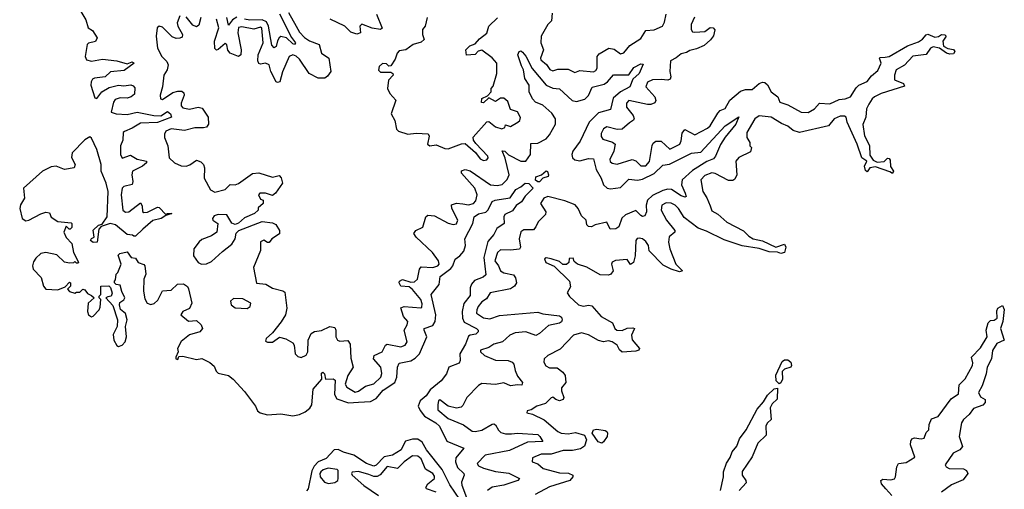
# Model space of a CAD drawing. Extents: x 2601477 to 2753313, y 449408 to 581029.
# Tile 9 of 203: x 2638569 to 2644397, y 470452 to 473233. Entities that reach past the tile are written whole.
import ezdxf

# ---------------------------------------------------------------- set-up
doc = ezdxf.new("R2010")
doc.units = 0

msp = doc.modelspace()

# ---------------------------------------------------------------- linework, layer by layer
at = {"layer": '0CON05XD'}
for points in [[(2638930.3, 473280.3), (2638961.5, 473231.5), (2638975, 473184.2), (2638999.4, 473169.4), (2639028, 473125), (2639017.3, 473102.7), (2638976, 473094), (2638968.8, 473085), (2638956.9, 473015), (2638965, 472994.3), (2638995, 472987.3), (2639058.7, 472998.7), (2639145, 472988.6), (2639205, 472972), (2639235, 472982.5), (2639246, 472976), (2639187.4, 472932.6), (2639105.9, 472924.1), (2639075, 472894), (2639012.9, 472887.1), (2639000.3, 472879.7), (2638991.4, 472865), (2638990.9, 472845), (2639015, 472770), (2639025, 472766.2), (2639054.6, 472805.4), (2639098.6, 472831.4), (2639155, 472844), (2639185, 472840.8), (2639226.9, 472846.9), (2639241.4, 472841.4), (2639250, 472830), (2639248.9, 472791.1), (2639230, 472775), (2639205, 472767.1), (2639165, 472769.4), (2639135, 472759.2), (2639124.2, 472745), (2639110, 472685), (2639140, 472675), (2639205, 472670.6), (2639265, 472685.6), (2639363.3, 472665), (2639405, 472663.1), (2639445, 472688.6), (2639461.4, 472675), (2639468.8, 472655), (2639385, 472623.3), (2639285, 472620.8), (2639235, 472590.4), (2639188.9, 472571.1), (2639182.5, 472565), (2639180.7, 472519.3), (2639165.7, 472485), (2639165.8, 472435), (2639175, 472413.3), (2639225, 472430.8), (2639265, 472407.1), (2639320, 472395), (2639320, 472385), (2639295.4, 472364.6), (2639237.1, 472335), (2639233.1, 472315), (2639239.4, 472275), (2639234.1, 472255.9), (2639185, 472245.8), (2639175.7, 472234.3), (2639169.5, 472195), (2639180, 472105), (2639195, 472093.1), (2639215.5, 472094.5), (2639285, 472147.5), (2639295, 472130), (2639296.7, 472096.7), (2639305, 472091.2), (2639325, 472092.9), (2639385, 472122), (2639395, 472120), (2639435, 472080), (2639444.1, 472085.9), (2639470, 472085), (2639435, 472073.3), (2639406.7, 472055), (2639357.2, 472042.8), (2639298.3, 471991.7), (2639255, 471950), (2639245, 471950), (2639237, 471957), (2639205, 471960), (2639137.3, 472017.3), (2639103.9, 472026.1), (2639051.7, 472008.3), (2639037.5, 471992.5), (2639027.5, 471915), (2639005, 471913.3), (2638987.5, 471925), (2638993.6, 471936.4), (2639010, 471945), (2639003.8, 471986.2), (2639035, 472016.7), (2639058.3, 472021.7), (2639087.5, 472065), (2639093.5, 472215), (2639082.1, 472265), (2639051.4, 472335), (2639052.2, 472375), (2639025.6, 472465), (2638995, 472531.2), (2638985, 472538.6), (2638955, 472520.6), (2638880, 472445), (2638876.3, 472416.3), (2638898.6, 472375), (2638891.2, 472355), (2638835, 472345.6), (2638785, 472366.2), (2638755, 472361.5), (2638705, 472336.1), (2638592.5, 472235), (2638598.8, 472175), (2638573.5, 472136.5), (2638569.4, 472115), (2638583.6, 472056.4), (2638605, 472042), (2638624.1, 472045.9), (2638695, 472083.3), (2638725, 472092.5), (2638745, 472090), (2638755, 472062.5), (2638795, 472037.5), (2638875, 472030), (2638877.5, 472025), (2638877, 472003), (2638868.3, 471991.7), (2638861.7, 471991.7), (2638845, 472010), (2638830, 471975), (2638845, 471942.5), (2638877, 471907), (2638887.5, 471855), (2638917, 471797), (2638915, 471790), (2638905, 471790), (2638895, 471800), (2638887.5, 471792.5), (2638865, 471790), (2638835, 471796.7), (2638789.5, 471839.5), (2638725, 471854.2), (2638695, 471848), (2638665, 471820.8), (2638651.7, 471798.3), (2638645.6, 471775), (2638650, 471755), (2638695.5, 471705.5), (2638711.2, 471655), (2638725, 471637.5), (2638795, 471633.8), (2638838.3, 471651.7), (2638865, 471677.5), (2638870, 471675), (2638870, 471655), (2638852.5, 471637.5), (2638863.3, 471623.3), (2638895, 471613.3), (2638905, 471620), (2638925, 471620), (2638943.6, 471636.4), (2638955, 471632.5), (2638970.7, 471610.7), (2638995, 471600), (2639010, 471585), (2638973.8, 471555), (2638970.4, 471505), (2638977.1, 471485), (2638995, 471472.5), (2639005, 471476.2), (2639040, 471515), (2639045, 471530), (2639050, 471575), (2639040, 471585), (2639040, 471595), (2639050, 471605), (2639050, 471655), (2639097.5, 471657.5), (2639107.5, 471647.5), (2639117, 471613), (2639110, 471595), (2639091.7, 471591.7)], [(2639518, 473255), (2639501.8, 473215), (2639505, 473194.2), (2639532.2, 473145), (2639530, 473130), (2639517.6, 473122.4), (2639495, 473120.9), (2639471.2, 473131.2), (2639415, 473188), (2639395, 473193.6), (2639382.9, 473185), (2639378, 473135), (2639384.3, 473064.3), (2639410.8, 473015), (2639440.8, 472985), (2639447.5, 472965), (2639442, 472935), (2639422, 472905), (2639414.4, 472835.6), (2639400, 472785), (2639402.9, 472765), (2639415, 472759.2), (2639475, 472801.2), (2639505, 472810), (2639529.1, 472809.1), (2639540, 472800), (2639542.5, 472785), (2639525, 472737.5), (2639525, 472722.5), (2639535, 472711.4), (2639573.6, 472703.6), (2639625, 472714.4), (2639648.9, 472708.9), (2639684.5, 472655), (2639686.7, 472615), (2639675, 472597.1), (2639657.9, 472592.1), (2639605, 472591.8), (2639545, 472576.8), (2639465, 472586.9), (2639435, 472572.5), (2639425.6, 472555), (2639425.5, 472535), (2639445.6, 472485), (2639454.5, 472415.5), (2639485, 472384.3), (2639525, 472367.1), (2639554.2, 472365.8), (2639577, 472373), (2639615, 472400), (2639640.7, 472390.7), (2639656.7, 472375), (2639663.3, 472355), (2639661.2, 472295), (2639698.8, 472225), (2639725, 472211.4), (2639785, 472227.5), (2639814.2, 472255.8), (2639845, 472254.5), (2639865, 472262.5), (2639947.1, 472322.9), (2639985, 472326.2), (2640065, 472300), (2640105, 472310), (2640116.8, 472296.8), (2640123.8, 472265), (2640083.9, 472206.1), (2640065, 472192.5), (2640025, 472206.2), (2639990, 472205), (2639982.5, 472195), (2639995, 472170), (2640010, 472165), (2640010, 472145), (2639981.7, 472118.3), (2639980, 472105), (2639960, 472085), (2639900.7, 472059.3), (2639865, 472027.5), (2639845, 472020), (2639825, 472027.5), (2639795, 472076.7), (2639745, 472078.8), (2639719.5, 472070.5), (2639710, 472055), (2639713.3, 472045), (2639742.5, 472025), (2639736.2, 471975), (2639705, 471952), (2639648.3, 471931.7), (2639632.4, 471917.6), (2639600.8, 471875), (2639598.1, 471835), (2639625, 471794.3), (2639645, 471784.4), (2639675, 471786.7), (2639705, 471801.1), (2639769.1, 471860.9), (2639825, 471902.5), (2639844, 471935), (2639850.5, 471969.5), (2639866.4, 471983.6), (2640005, 472037.5), (2640065, 472030), (2640085, 472020), (2640107.5, 471985), (2640106.7, 471965), (2640062.5, 471935), (2640045, 471912.5), (2640035, 471912.5), (2640015, 471926.7), (2639995, 471917.5), (2639994.2, 471865), (2639953.3, 471765), (2639971.7, 471671.7), (2640027, 471667), (2640065, 471642.5), (2640127, 471627), (2640138.3, 471618.3), (2640151.2, 471525), (2640143.3, 471485), (2640116, 471444), (2640065, 471377.5), (2640027.5, 471345), (2640025, 471330), (2640035, 471323.3), (2640065, 471323.8), (2640106.4, 471353.6), (2640145, 471343.8), (2640185, 471320), (2640194, 471305), (2640198.8, 471255), (2640215, 471238.8), (2640235, 471232), (2640265, 471246), (2640274.4, 471265), (2640276.7, 471335), (2640294.5, 471375.5), (2640315, 471386.9), (2640355, 471393.1), (2640405, 471415.6), (2640435, 471410), (2640440.6, 471395), (2640439.5, 471355), (2640449.4, 471335), (2640465, 471328.2), (2640512.2, 471332.2), (2640525, 471311.2), (2640528.3, 471228.3), (2640543.5, 471175), (2640510.9, 471125), (2640495.6, 471075), (2640505, 471057.5), (2640555, 471027.1), (2640575, 471032.2), (2640615, 471062.5), (2640665, 471075.7), (2640707.1, 471115), (2640711.9, 471138.1), (2640706.7, 471175), (2640664.2, 471225), (2640666.7, 471245), (2640715, 471266), (2640734.3, 471305.7), (2640745, 471312), (2640825.4, 471294.6), (2640850, 471305), (2640861.9, 471325), (2640845.6, 471395), (2640863.1, 471425), (2640866.7, 471445), (2640841.1, 471475), (2640824.2, 471525.8), (2640845, 471534.3), (2640943, 471527), (2640949.3, 471530.7), (2640950.8, 471549.2), (2640944.4, 471575), (2640895, 471635.8), (2640875, 471650), (2640825.5, 471655.5), (2640815.6, 471675), (2640817.1, 471685), (2640835, 471694.4), (2640885, 471678.6), (2640905, 471680.6), (2640923.7, 471696.3), (2640936.5, 471755), (2640945, 471770), (2641015, 471766.2), (2641044, 471775), (2641052.9, 471785), (2641048.2, 471805), (2641013.2, 471855), (2640915.7, 471945), (2640902.5, 471967.5), (2640913.3, 471985), (2640955.5, 472004.5), (2640973.3, 472065), (2640985, 472075.5), (2641025, 472070.4), (2641105, 472027.5), (2641135, 472020.6), (2641155, 472022.9), (2641162.5, 472045), (2641127.3, 472115), (2641124.4, 472135.6), (2641154.5, 472145.5), (2641191.8, 472141.8), (2641225, 472137.3), (2641255.8, 472145), (2641269.8, 472160.2), (2641276.4, 472195), (2641263.5, 472235), (2641185, 472324.2), (2641185, 472338), (2641205, 472345.4), (2641235, 472338.2), (2641355, 472254.7), (2641395, 472250), (2641424, 472256), (2641455, 472287.1), (2641465.9, 472315), (2641443.2, 472413.2), (2641425, 472456.7), (2641440, 472455), (2641462.5, 472432.5), (2641535, 472394.5), (2641565, 472394.3), (2641593.4, 472435), (2641595, 472500), (2641635, 472501.1), (2641685, 472526.5), (2641705, 472550.6), (2641740.4, 472615), (2641740.4, 472645), (2641718.2, 472678.2), (2641665, 472727.5), (2641622.5, 472745), (2641603.5, 472765), (2641584.2, 472805), (2641584.3, 472845), (2641559.4, 472885), (2641551.4, 472935), (2641539.7, 472959.7), (2641518, 473025), (2641526.4, 473043.6), (2641535, 473047.5), (2641545, 473041.2), (2641565, 473016.2), (2641603.1, 472943.1), (2641684.7, 472844.7), (2641725, 472826.9), (2641765, 472822.5), (2641840, 472755), (2641865, 472748.9), (2641915, 472761.5), (2641935.3, 472784.7), (2641956.6, 472833.4), (2642029.1, 472850.9), (2642049.2, 472865), (2642084.5, 472905.5), (2642173.9, 472906.1), (2642205, 472950), (2642245, 472971.2), (2642258.8, 472968.8), (2642236.5, 472915), (2642198.8, 472881.2), (2642180, 472835), (2642125, 472806.2), (2642082.4, 472767.6), (2642065, 472701.2), (2641995, 472682.1), (2641938.8, 472625), (2641886.5, 472513.5), (2641843.1, 472455), (2641837.8, 472435), (2641841.9, 472415), (2641855, 472403.3), (2641885, 472397.1), (2641935, 472410), (2641965, 472408), (2641980.5, 472345), (2642011.4, 472295), (2642024.2, 472255), (2642046, 472236), (2642065, 472230.9), (2642125, 472238.8), (2642175, 472288.6), (2642225, 472282.5), (2642255, 472288.8), (2642325, 472322.5), (2642375, 472372.2), (2642415, 472376.8), (2642545, 472441.5), (2642601.3, 472448.7), (2642745, 472604.2), (2642825, 472657.5), (2642807.8, 472615), (2642743.7, 472536.3), (2642717.3, 472492.7), (2642687.1, 472425), (2642675, 472408.1), (2642636.1, 472393.9), (2642550.7, 472339.3), (2642490.6, 472285), (2642485.5, 472255), (2642508.8, 472205), (2642513.6, 472186.4), (2642508.8, 472181.2), (2642485, 472188.8), (2642426.2, 472226.2), (2642405, 472229.3), (2642375, 472221.3), (2642315, 472190.7), (2642284.5, 472165), (2642276.2, 472135), (2642280, 472095), (2642269.2, 472070.8), (2642255, 472068), (2642245, 472072.9), (2642215, 472102.5), (2642155, 472078.1), (2642133.5, 472056.5), (2642114.4, 472005.6), (2642097.5, 471995), (2642063.2, 471993.2), (2642043.3, 472033.3), (2641975, 472018), (2641954.1, 472005.9), (2641935, 472007.5), (2641925, 472017.5), (2641921.2, 472045), (2641895, 472071.9), (2641874, 472115), (2641856.1, 472136.2), (2641795, 472159.7), (2641695, 472185.3), (2641671.8, 472175), (2641652.5, 472145), (2641682.9, 472095), (2641681.7, 472078.3), (2641637.5, 472035), (2641624.4, 472005.6)], [(2639641.8, 473245), (2639629.2, 473200.8), (2639615, 473190), (2639595, 473200.5), (2639555, 473250)], [(2640159.6, 473275), (2640204.8, 473194.8), (2640225, 473158.1), (2640255, 473127.5), (2640285, 473108.2), (2640342, 473085), (2640354.6, 473034.6), (2640398.8, 473005), (2640410, 472925), (2640392, 472898), (2640375, 472885.7), (2640335, 472885.8), (2640283.5, 472913.5), (2640225, 472998.5), (2640205, 473016.6), (2640185, 473024.5), (2640164.5, 473015), (2640125.4, 472924.6), (2640108.6, 472865), (2640095, 472860), (2640086.7, 472865), (2640055.6, 472925), (2640045.5, 472965.5), (2640025, 472974.3), (2639995, 472968.8), (2639985, 472973.3), (2639978.9, 472988.9), (2639980.4, 473025), (2640010.6, 473095), (2640002.1, 473182.1), (2639995, 473189.1), (2639955, 473176.5), (2639885, 473191.3), (2639865, 473186.7), (2639860, 473155), (2639879.6, 473055), (2639878.2, 473025), (2639865, 473014.5), (2639815, 473034.5), (2639801.3, 473051.3), (2639794.4, 473084.4), (2639785, 473092.5), (2639745, 473056.9), (2639735, 473052.9), (2639725, 473061.2), (2639722, 473105), (2639747.6, 473185), (2639734.7, 473235)], [(2639855, 473248.4), (2639828.4, 473231.6), (2639805, 473200), (2639794.5, 473245)], [(2640107.7, 473267.8), (2640177.8, 473127.8), (2640200.8, 473095), (2640195, 473086.2), (2640185, 473089.2), (2640148.8, 473125), (2640115, 473132.5), (2640105, 473126.2), (2640095, 473106.7), (2640087, 473073), (2640075, 473066.2), (2640062.1, 473082.1), (2640042.4, 473195), (2640029.9, 473219.9), (2640005, 473232.7), (2639930.5, 473229.5), (2639900, 473235)], [(2640681.4, 473265), (2640715, 473182.5), (2640705, 473174.2), (2640655, 473182.2), (2640595, 473205.8), (2640582, 473195), (2640585.9, 473154.1), (2640565, 473146), (2640529.3, 473159.3), (2640494, 473195), (2640406, 473235)], [(2640980, 473245), (2640970, 473195), (2640952.5, 473175), (2640953.3, 473145), (2640962.5, 473115), (2640945, 473100), (2640897.5, 473085), (2640855, 473053.3), (2640815, 473047.5), (2640802.5, 473035), (2640791.7, 472998.3), (2640765, 472960), (2640755, 472957.5), (2640741.2, 472971.2), (2640715.9, 472974.1), (2640696.2, 472955), (2640693.3, 472933.3), (2640705, 472922.5), (2640765, 472922.5), (2640777.5, 472915), (2640780, 472905), (2640752.5, 472875), (2640746.7, 472825), (2640760, 472795), (2640796.4, 472756.4), (2640767.5, 472675), (2640790, 472635), (2640800, 472585), (2640811.7, 472571.7), (2640866.1, 472553.9), (2640915, 472560), (2640987, 472557), (2640992.5, 472542.5), (2640982, 472495), (2640995.8, 472485.8), (2641035, 472492), (2641085, 472470), (2641105, 472467.8), (2641185, 472498), (2641205, 472498.8), (2641267.1, 472447.1), (2641295, 472408.8), (2641315, 472399.2), (2641335, 472403.3), (2641342, 472415), (2641340, 472425), (2641269.3, 472499.3), (2641255, 472520), (2641253, 472537), (2641335, 472627.5), (2641345, 472630), (2641385, 472598.8), (2641423, 472587), (2641440, 472595), (2641445, 472610), (2641475, 472600), (2641517.5, 472625), (2641530, 472635), (2641533, 472653), (2641515, 472686.7), (2641475, 472700), (2641458.3, 472748.3), (2641435, 472767.5), (2641415, 472767.5), (2641385, 472747.5), (2641345, 472770), (2641315, 472740), (2641301.7, 472741.7), (2641303.6, 472766.4), (2641338.3, 472781.7), (2641360, 472805), (2641360, 472825), (2641371.7, 472838.3), (2641393.3, 472915), (2641392.5, 472975), (2641366.4, 473006.4), (2641305, 473051.5), (2641283.4, 473046.6), (2641265, 473026.2), (2641213.3, 473023.3), (2641210, 473055), (2641233, 473077), (2641265, 473090), (2641290.3, 473119.7), (2641335, 473152.5), (2641346.7, 473195), (2641397.3, 473242.7)], [(2641721.7, 473271.7), (2641717.5, 473225), (2641695.9, 473204.1), (2641656.2, 473135), (2641654.2, 473095), (2641668.8, 473055), (2641652.5, 473005), (2641654.2, 472995), (2641686.6, 472966.6), (2641707.3, 472937.3), (2641725, 472930.8), (2641755, 472940), (2641815, 472940), (2641855, 472920), (2641885, 472932.5), (2641965, 472924.4), (2641978.5, 472931.5), (2641987.1, 472945), (2641987.5, 473015), (2641999.3, 473030.7), (2642056, 473064), (2642087.9, 473057.9), (2642125, 473031.2), (2642144.1, 473035.9), (2642180.9, 473079.1), (2642245, 473121.2), (2642275, 473169.2), (2642325, 473172), (2642373.8, 473195), (2642385, 473217.5), (2642395.4, 473264.6)], [(2642563, 473247), (2642542.5, 473205), (2642542.5, 473175), (2642551.7, 473161.7), (2642565, 473158.8), (2642625, 473163.3), (2642656.4, 473186.4), (2642673.6, 473183.6), (2642683, 473173), (2642675, 473137.5), (2642657, 473113), (2642620.5, 473079.5), (2642575, 473060), (2642535, 473051.2), (2642515, 473037.5), (2642485, 473030), (2642455, 473006.2), (2642420.7, 472989.3), (2642416.2, 472925), (2642423.3, 472895), (2642420, 472880), (2642405, 472873.8), (2642365, 472879.2), (2642315, 472875.8), (2642285, 472863.3), (2642274.2, 472835), (2642328, 472775), (2642333.8, 472755), (2642329.3, 472740.7), (2642305, 472731.2), (2642285, 472731.2), (2642175, 472753.8), (2642161.2, 472738.8), (2642160.8, 472715), (2642200, 472665), (2642206.7, 472645), (2642203, 472637), (2642177.7, 472622.3), (2642135.9, 472584.1), (2642105, 472582), (2642045, 472597.5), (2642025, 472586.7), (2642010.3, 472559.7), (2642010.3, 472540.3), (2642020, 472525), (2642077.5, 472507.5), (2642093.3, 472495), (2642085.8, 472455), (2642061.4, 472405), (2642063.6, 472393.6), (2642075, 472382.5), (2642105, 472378), (2642195, 472404.2), (2642215, 472396), (2642245, 472367.1), (2642275, 472367.5), (2642296.4, 472393.6), (2642312.5, 472487.5), (2642318.7, 472501.3), (2642335, 472512.9), (2642365, 472514), (2642416.4, 472466.4)], [(2642416.4, 472466.4), (2642475.8, 472495), (2642484.2, 472515), (2642489.2, 472560.8), (2642505, 472583.3), (2642565, 472550), (2642640.3, 472589.7), (2642655.8, 472605), (2642700.3, 472679.7), (2642715.7, 472694.3), (2642745, 472706.7), (2642773.2, 472756.8), (2642835, 472810), (2642865, 472820), (2642905, 472818.8), (2642945, 472854.3), (2642965, 472862), (2642980, 472860), (2642996.1, 472846.1), (2643016.1, 472806.1), (2643056.7, 472775), (2643067.5, 472745), (2643115, 472729.2), (2643193.8, 472685), (2643235, 472683.5), (2643274.2, 472705), (2643302.5, 472737.5), (2643365, 472733.8), (2643419.7, 472760.3), (2643455, 472763.1), (2643486, 472775), (2643520, 472830), (2643535.8, 472844.2), (2643585, 472866.7), (2643610, 472900), (2643648.8, 472931.2), (2643668.8, 472975), (2643657.5, 473005), (2643660.7, 473009.3), (2643690.7, 473010.7), (2643715, 473013.8), (2643823, 473077), (2643888.3, 473101.7), (2643912.7, 473117.3), (2643935, 473143.8), (2643945, 473146.2), (2643985, 473130), (2644006.9, 473133.1), (2644025, 473144), (2644045, 473143.3), (2644053.3, 473135), (2644032, 473105), (2644036.4, 473076.4), (2644062, 473062), (2644095, 473056.2), (2644103.3, 473045), (2644095, 473030), (2644075, 473028.8), (2644054.1, 473034.1), (2644013.6, 473063.6), (2643975, 473072), (2643960, 473065), (2643935, 473027.5), (2643855, 473016.2), (2643805, 472963.8), (2643756.2, 472935), (2643746.2, 472905), (2643747.5, 472877.5), (2643800, 472855), (2643805, 472840), (2643667.5, 472795), (2643627.5, 472775), (2643613.8, 472765), (2643595, 472732.5), (2643582, 472705), (2643576.7, 472655), (2643558.8, 472611.2), (2643568.6, 472545), (2643597.9, 472487.9), (2643600.8, 472430.8), (2643620.5, 472400.5), (2643645, 472388.8), (2643685, 472393.3), (2643705, 472412.5), (2643715, 472410), (2643721.7, 472401.7), (2643723, 472363), (2643740, 472335), (2643735, 472322.5), (2643718.3, 472331.7), (2643635, 472361.2), (2643600, 472355), (2643585, 472332.5), (2643575, 472340), (2643570, 472365), (2643582.5, 472395), (2643553.8, 472415), (2643526.2, 472496.2), (2643467.5, 472625), (2643461.2, 472655), (2643451.7, 472661.7), (2643425, 472660.6), (2643390, 472645), (2643355.8, 472604.2), (2643185, 472565.6), (2643147, 472577), (2643115, 472602), (2643077.5, 472617.5), (2643016.7, 472655), (2642945, 472664.3), (2642920, 472645), (2642872.5, 472565), (2642872.5, 472535), (2642890, 472505), (2642890, 472485), (2642900, 472475), (2642895, 472450), (2642825, 472417.5), (2642807.5, 472395), (2642814, 472315), (2642801.7, 472288.3), (2642789.3, 472280.7), (2642765, 472280), (2642685, 472322.5), (2642665, 472325.6), (2642625, 472310), (2642600, 472285), (2642612.5, 472215), (2642637, 472177), (2642655, 472130), (2642665, 472100), (2642700.5, 472080.5), (2642755, 472034.2), (2642853.3, 471983.3), (2642885, 471950), (2642910, 471935), (2642965, 471922.5), (2643045, 471886.2), (2643095, 471902.5), (2643103.3, 471885), (2643096.7, 471855), (2643075, 471848.8), (2643055, 471856.7), (2643005, 471858), (2642945, 471877.8), (2642844.5, 471894.5), (2642739.6, 471929.6), (2642635, 471981.4), (2642585, 471998), (2642502.2, 472062.2), (2642468.6, 472115), (2642448, 472135), (2642425, 472145.6), (2642395, 472147.8), (2642369.2, 472135), (2642365.7, 472105), (2642398, 472045), (2642446.7, 471985), (2642446.2, 471973.8), (2642412.3, 471947.7), (2642408.8, 471915), (2642416.2, 471875), (2642452.9, 471785), (2642492.5, 471745), (2642475, 471738.8), (2642424.5, 471754.5), (2642378.3, 471778.3), (2642294.3, 471864.3), (2642290.6, 471895), (2642275, 471920), (2642255, 471934.3), (2642235, 471938.6), (2642222.9, 471937.1), (2642216.2, 471925), (2642212.5, 471835), (2642202.5, 471795), (2642185, 471783.3), (2642165, 471812.5), (2642095, 471806.2), (2642075, 471797.5), (2642072.5, 471785), (2642082.5, 471745), (2642067.5, 471725), (2642055, 471720), (2642005, 471722.5), (2641925, 471766.7), (2641870, 471785), (2641851.7, 471801.7), (2641845, 471820), (2641821.7, 471818.3), (2641820, 471795), (2641805, 471782.5), (2641783, 471783), (2641765, 471800), (2641715, 471816), (2641685, 471822.5), (2641675, 471817.5), (2641682.5, 471795), (2641732.5, 471772.5), (2641822.5, 471685), (2641829.3, 471650.7), (2641810, 471615), (2641823.6, 471593.6), (2641877.5, 471545), (2641905, 471536), (2641937.3, 471542.7), (2641955, 471539.2), (2642010.8, 471475), (2642076.9, 471436.9), (2642091.4, 471405), (2642103.8, 471395), (2642135, 471391.5), (2642165, 471405.6), (2642198.3, 471408.3), (2642207.5, 471405), (2642198.3, 471381.7), (2642190.6, 471365), (2642195, 471337.5), (2642236.7, 471285), (2642233.3, 471276.7), (2642215, 471270), (2642134.2, 471264.2), (2642118.3, 471278.3), (2642105, 471306.2), (2642076.7, 471325), (2642055, 471331.2), (2642025, 471326), (2641995, 471333.3), (2641935, 471366.9), (2641895, 471379.2), (2641847.5, 471365), (2641767.3, 471282.7), (2641695, 471244), (2641674, 471225), (2641671.2, 471205), (2641682.9, 471182.9), (2641705, 471171.4), (2641750.7, 471170.7), (2641783.3, 471145), (2641796.7, 471125), (2641802.5, 471085), (2641776.4, 471053.6), (2641776.2, 471035), (2641790, 470995), (2641786, 470984), (2641765, 470976), (2641742.9, 470982.9), (2641725, 470996.7), (2641715, 470993.3), (2641680.7, 470959.3), (2641630, 470945), (2641597, 470923), (2641573, 470917), (2641570, 470905), (2641605, 470897.5), (2641674.3, 470864.3), (2641753.8, 470795), (2641773.3, 470785), (2641815, 470780.9), (2641858.3, 470788.3), (2641911.7, 470771.7), (2641924.2, 470745), (2641911.7, 470708.3), (2641888.7, 470691.3), (2641841.7, 470681.7), (2641785, 470681.1), (2641715, 470660.6), (2641655, 470659.4), (2641605, 470637.5), (2641602.5, 470615), (2641635, 470603.3), (2641666.7, 470575), (2641765, 470550), (2641818.3, 470548.3), (2641843.3, 470535), (2641843.8, 470525), (2641825, 470504), (2641705, 470466.2), (2641619.3, 470420.7)], [(2641635, 472272.5), (2641621.7, 472281.7), (2641625, 472302.5), (2641656.7, 472313.3), (2641685, 472337.5), (2641693, 472333), (2641700, 472315), (2641696.4, 472303.6), (2641666.4, 472293.6), (2641645, 472273.3), (2641635, 472272.5)], [(2639091.7, 471591.7), (2639080, 471585), (2639121.2, 471541.2), (2639148, 471455), (2639146.2, 471415), (2639121.7, 471368.3), (2639125.7, 471335), (2639145, 471303.8), (2639155, 471298), (2639176.2, 471305), (2639194, 471325), (2639202, 471355), (2639196.2, 471415), (2639205.9, 471455.9), (2639195, 471492.5), (2639166.2, 471516.2), (2639160, 471545), (2639161.2, 471558.8), (2639186.2, 471573.8), (2639192.5, 471585), (2639173.8, 471623.8), (2639165, 471660), (2639140, 471665), (2639130, 471675), (2639130, 471685), (2639137, 471693), (2639140, 471725), (2639150, 471735), (2639170, 471785), (2639152.5, 471837.5), (2639162.5, 471847.5), (2639205, 471857.5), (2639230, 471825), (2639255, 471820), (2639270, 471795), (2639303.6, 471783.6), (2639310, 471775), (2639316.7, 471725), (2639304.1, 471695.9), (2639302.2, 471625), (2639310.3, 471580.3), (2639323.8, 471555), (2639345, 471546), (2639365, 471552), (2639387.6, 471572.4), (2639415, 471627.5), (2639465, 471630.8), (2639504.3, 471665.7), (2639539.5, 471669.5), (2639561.9, 471651.9), (2639568.7, 471638.7), (2639588.8, 471555), (2639575, 471522.5), (2639534.5, 471505.5), (2639523.3, 471485), (2639568.3, 471448.3), (2639615, 471451.2), (2639643.8, 471425), (2639651.2, 471405), (2639636.1, 471383.9), (2639575, 471367.5), (2639525, 471327.5), (2639503.6, 471286.4), (2639507.5, 471265), (2639492.5, 471235), (2639493.9, 471223.9), (2639505, 471220), (2639511.7, 471238.3), (2639535, 471240), (2639615, 471220), (2639646.4, 471226.4), (2639695, 471203.3), (2639720.5, 471180.5), (2639731.7, 471151.7), (2639745, 471138.8), (2639805, 471126.2), (2639832.5, 471105), (2639900.3, 471030.3), (2639964.3, 470945), (2639977.5, 470917.5), (2639992.5, 470905), (2640035, 470892.9), (2640115, 470899.5), (2640185, 470887.2), (2640225, 470894.6), (2640259.7, 470910.3), (2640287.4, 470932.6), (2640298, 470952), (2640305.7, 471045), (2640357.5, 471105), (2640355, 471140), (2640363.6, 471146.4), (2640373.3, 471135), (2640380, 471105), (2640425, 471105.7), (2640437.3, 471097.3), (2640433.4, 471013.4), (2640446.9, 470986.9), (2640515, 470963.2), (2640575, 470968.7), (2640645, 470970.9), (2640679.7, 470990.3), (2640720.8, 471039.2), (2640788.8, 471085), (2640801.1, 471115), (2640805.5, 471174.5), (2640815, 471198), (2640885, 471213.6), (2640910.8, 471229.2), (2640934.7, 471255), (2640978.5, 471355), (2640962.5, 471395), (2640963.8, 471405), (2641015, 471421.9), (2641029.2, 471445), (2641032.1, 471485), (2641005.4, 471604.6), (2641051.8, 471665), (2641058.2, 471711.8), (2641121.3, 471758.7), (2641133.1, 471775), (2641145.7, 471814.3), (2641174.7, 471835.3), (2641197.8, 471862.2), (2641208.6, 471895), (2641203.3, 471935), (2641250.5, 472025), (2641258.6, 472065), (2641285, 472082.5), (2641327.4, 472092.6), (2641342.5, 472107.5), (2641365, 472156.2), (2641382.5, 472165), (2641407.3, 472167.3), (2641472.5, 472177.5), (2641505, 472228), (2641536.2, 472243.8), (2641560, 472265), (2641583.6, 472263.6), (2641607.5, 472235), (2641561.7, 472188.3), (2641538.8, 472155), (2641507.8, 472132.2), (2641485, 472101.4), (2641440.5, 472079.5), (2641433.8, 472065), (2641435.8, 472025), (2641393.2, 471996.8), (2641375, 471960), (2641340.6, 471919.4), (2641317.1, 471825), (2641327.5, 471722.5), (2641311.9, 471708.1), (2641261.8, 471688.2), (2641243.1, 471666.9), (2641235.4, 471645), (2641235, 471600), (2641197.3, 471552.7), (2641188.9, 471505), (2641189.7, 471465), (2641200.9, 471440.9), (2641272.5, 471405), (2641282.9, 471395), (2641282.9, 471385), (2641269.2, 471370.8), (2641235, 471365.6), (2641225, 471358.6), (2641207.8, 471312.2), (2641173.3, 471255), (2641175.9, 471214.1), (2641170.8, 471199.2), (2641108.6, 471175), (2641095.7, 471135), (2641064.4, 471095), (2640999.1, 471040.8), (2640974.5, 471005), (2640939.4, 470975), (2640928.2, 470945), (2640938.8, 470918.8), (2640964.8, 470884.7), (2641031.4, 470845), (2641053.3, 470825), (2641097.8, 470737.8), (2641197.5, 470695), (2641151.4, 470638.6), (2641148.5, 470615), (2641161.2, 470581.2), (2641197.5, 470545), (2641199.2, 470535), (2641183.3, 470495), (2641185.5, 470475.5), (2641213, 470403)], [(2641624.4, 472005.6), (2641611.2, 471988.8), (2641552.4, 471987.6), (2641535, 471976.7), (2641525.8, 471935), (2641532.5, 471885), (2641526.5, 471873.5), (2641475, 471867.8), (2641415, 471870), (2641396.7, 471855), (2641382.2, 471805), (2641403.5, 471775), (2641415, 471746), (2641434.6, 471734.6), (2641492.5, 471722.5), (2641504.3, 471705), (2641510, 471675), (2641498, 471655), (2641475, 471639.2), (2641354.4, 471615.6), (2641331.2, 471578.8), (2641305, 471561.4), (2641283.5, 471535), (2641274.2, 471514.2), (2641273.8, 471495), (2641315, 471467.1), (2641352.2, 471462.2), (2641409.1, 471480.9), (2641635, 471500.9), (2641665, 471490.8), (2641765, 471478.6), (2641775, 471471.2), (2641780.8, 471455), (2641776.7, 471443.3), (2641765, 471436), (2641699.1, 471420.9), (2641645, 471373.8), (2641625, 471363.3), (2641565.3, 471385.3), (2641501.7, 471378.3), (2641469.4, 471365), (2641427.1, 471325), (2641375, 471311.9), (2641345, 471292), (2641297.5, 471275), (2641296.2, 471265), (2641321.2, 471245), (2641385.9, 471215.9), (2641460, 471215), (2641483.3, 471205), (2641493.9, 471193.9), (2641500.8, 471155), (2641515, 471121.2), (2641546, 471085), (2641541.2, 471068.8), (2641515, 471071.2), (2641475, 471064.5), (2641435, 471082.7), (2641385, 471073.3), (2641305, 471077.5), (2641285, 471066.7), (2641215, 470996.2), (2641192.3, 470947.7), (2641181.4, 470938.6), (2641155, 470931.9), (2641104.4, 470944.4), (2641055, 470982.5), (2641047.5, 470975), (2641044.2, 470954.2), (2641045, 470923.3), (2641105, 470871.9), (2641195, 470833.1), (2641246.9, 470796.9), (2641265, 470793.3), (2641305, 470802.9), (2641365, 470838.6), (2641375, 470839.2), (2641385, 470833.8), (2641402.4, 470802.4), (2641417.9, 470787.9), (2641445, 470780), (2641480.6, 470780.6), (2641515, 470783.9), (2641635, 470775.5), (2641648.6, 470765), (2641665.7, 470734.3), (2641575, 470730.6), (2641468.3, 470681.7), (2641323.3, 470655), (2641276, 470605), (2641285, 470590), (2641315, 470576.9), (2641385, 470556.4), (2641465, 470546.8), (2641527.5, 470515), (2641517.5, 470505), (2641434, 470476), (2641365, 470464.4), (2641338.8, 470445)], [(2639915, 471523.3), (2639932.5, 471535), (2639937.5, 471555), (2639889.5, 471579.5), (2639835, 471581.2), (2639816.2, 471565), (2639821.2, 471545), (2639845, 471526.2), (2639915, 471523.3)], [(2643730.8, 470415), (2643695.8, 470455), (2643670.8, 470485), (2643666.7, 470505), (2643678.3, 470511.7), (2643725, 470508), (2643746.1, 470513.9), (2643753.3, 470525), (2643760, 470585), (2643771.2, 470605), (2643815, 470610.8), (2643867, 470643), (2643840.8, 470715), (2643842.5, 470737.5), (2643850, 470750), (2643865, 470756.2), (2643905, 470750), (2643922.5, 470755), (2643935, 470787.5), (2643950, 470805), (2643951.2, 470835), (2643965, 470870), (2644005, 470883.3), (2644083, 470987), (2644125, 471017.5), (2644128.8, 471071.2), (2644165, 471106.2), (2644208, 471185), (2644210.7, 471200.7), (2644202.5, 471235), (2644255, 471290), (2644296.2, 471355), (2644290, 471395), (2644301.5, 471438.5), (2644315, 471450.8), (2644335.7, 471454.3), (2644354, 471466), (2644352, 471508), (2644357.5, 471525), (2644385, 471540), (2644396.1, 471516.1), (2644388, 471445), (2644374, 471405), (2644396.7, 471335), (2644352, 471315), (2644326.5, 471273.5), (2644320, 471225), (2644295.6, 471175), (2644289.2, 471135), (2644265.6, 471064.4), (2644244.3, 471025), (2644255, 470998.8), (2644283.6, 470983.6), (2644283.8, 470965), (2644269.7, 470950.3), (2644215, 470930), (2644188.8, 470895), (2644154.3, 470865), (2644144.3, 470845), (2644128.8, 470765), (2644150, 470705), (2644133.6, 470686.4), (2644093.3, 470665), (2644047, 470597), (2644053.3, 470585), (2644070, 470575), (2644155, 470573.3), (2644173, 470563), (2644180, 470545), (2644152.3, 470507.7), (2644085, 470478), (2644024, 470435)], [(2643065, 471076.7), (2643046.2, 471095), (2643045, 471127.5), (2643082.1, 471207.9), (2643095, 471218.8), (2643115, 471218.8), (2643133.3, 471205), (2643137.5, 471185), (2643132.5, 471175), (2643096.4, 471163.6), (2643081.2, 471148.8), (2643083.8, 471105), (2643075, 471082.5), (2643065, 471076.7)], [(2642716.9, 470445), (2642734.4, 470525), (2642734.3, 470555.7), (2642752.7, 470607.3), (2642775, 470641.2), (2642786.8, 470673.2), (2642813.6, 470706.4), (2642829.7, 470750.3), (2642868.6, 470805), (2642933.4, 470926.6), (2642970.6, 470969.4), (2642995, 471008.8), (2643035, 471046.7), (2643055, 471050), (2643053.3, 470985), (2643022.1, 470957.9), (2643010, 470935), (2643016.7, 470865), (2642994.4, 470845.6), (2642985, 470827.5), (2642987.7, 470772.3), (2642938, 470725), (2642903.8, 470645), (2642845, 470557.5), (2642846, 470535), (2642866.7, 470505), (2642869.3, 470490.7), (2642827.5, 470445)], [(2642015, 470726), (2641992.6, 470732.6), (2641958, 470785), (2641965, 470803.3), (2641985, 470807.1), (2642035, 470800.8), (2642044.3, 470794.3), (2642049.2, 470785), (2642045.7, 470765), (2642025, 470733.8), (2642015, 470726)], [(2641175, 470392.5), (2641115, 470479.4), (2641069, 470569), (2640976.9, 470685), (2640951.7, 470731.7), (2640925, 470748.8), (2640895, 470748), (2640853.1, 470736.9), (2640838.8, 470711.2), (2640826.7, 470685), (2640775, 470654), (2640725.6, 470644.4), (2640680, 470595), (2640665, 470588.2), (2640622.5, 470605), (2640546.2, 470655), (2640485, 470672.1), (2640455, 470686.9), (2640431.2, 470685), (2640382.5, 470635), (2640335.9, 470614.1), (2640311.4, 470588.6), (2640298, 470562), (2640275.7, 470454.3), (2640267.7, 470442.3)], [(2641034.2, 470434.2), (2640976.7, 470455), (2640972.7, 470462.7), (2640985.6, 470485), (2641024.2, 470515), (2641025, 470530), (2641015, 470545.6), (2640970.3, 470570.3), (2640945, 470631.9), (2640925, 470648.9), (2640895, 470651.1), (2640845.7, 470615), (2640805, 470574.5), (2640745, 470587.9), (2640701.8, 470538.3), (2640685, 470528.5), (2640665, 470527.5), (2640635, 470539.2), (2640575, 470556.4), (2640537, 470553), (2640532.5, 470545), (2640536.7, 470535), (2640606, 470475), (2640693.8, 470415)], [(2640397.3, 470487.3), (2640435, 470492.7), (2640451.5, 470505), (2640454.6, 470515), (2640453.9, 470563.9), (2640448.8, 470568.8), (2640395, 470577.4), (2640365, 470567.5), (2640351.1, 470555), (2640345.8, 470545), (2640347.5, 470525), (2640374.3, 470494.3), (2640397.3, 470487.3)]]:
    msp.add_lwpolyline(points, dxfattribs=at)

doc.saveas('drawing.dxf')
